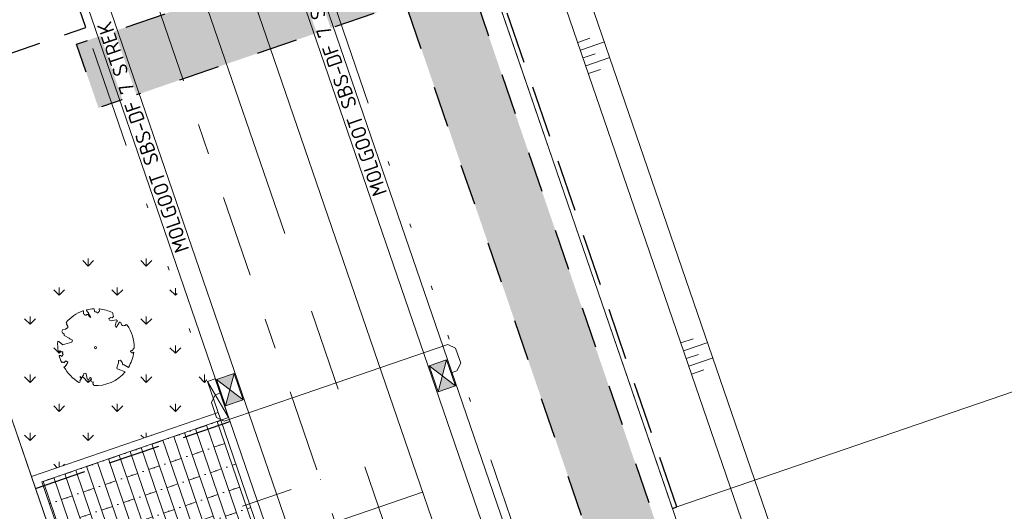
# Model space of a CAD drawing. Header units: metres. Extents: x 264570 to 266133, y 576109 to 577454.
# Tile 74 of 128: x 265426 to 265450, y 576854 to 576866. Entities that reach past the tile are written whole.
import ezdxf

# ---------------------------------------------------------------- set-up
doc = ezdxf.new("R2010")
doc.units = ezdxf.units.M
doc.set_wipeout_variables(frame=1)
for name, pattern in [('AM-AS', [16, 10, -2, 2, -2]), ('B-WE-RI-HWA_HUISAANSLUITING_PVC_125-G', [10, 3.25, -0.75, 1.25, -0.75, 1.25, -0.75, 1.25, -0.75]), ('B-WE-RI-HWA_PVC_160-G', [10, 5.5, -4.5]), ('B-WE-RI-HWA_PVC_315-G', [10, 2, -1.125, 0.75, -1.125, 2, -1.125, 0.75, -1.125]), ('B-WE-VH-KANTOPSLUITING_TROTTOIRBAND_RWS_[AFMETINGEN1]-G', [10, 2.5, -1.5, 0, -1.5, 0, -1.5, 0, -1.5, 0, -1.5]), ('DASHED', [19.05, 12.7, -6.35]), ('NLCS-HIDDEN', [4, 2, -2])]:
    doc.linetypes.add(name, pattern=pattern)
for name, color, linetype, lineweight in [('B-OI-RI-HWA_KOLK-S', 252, 'Continuous', 9), ('B-WE-AM-AS-WEG-GD', 252, 'AM-AS', 18), ('B-WE-GR-BOOM-S', 252, 'Continuous', 15), ('B-WE-GR-GRAS_BERMKRUIDENMENGSEL-A', 252, 'Continuous', 18), ('B-WE-GW-TALUDARCERING_KORT-G', 252, 'Continuous', 15), ('B-WE-GW-TALUDARCERING_LANG-G', 252, 'Continuous', 15), ('B-WE-KG-GRENS_KADASTRAAL-G', 252, 'KG-KADASTRAAL', 18), ('B-WE-KL-TRACE-A', 252, 'Continuous', 13), ('B-WE-KL-TRACE-GD', 252, 'NLCS-HIDDEN', 25), ('B-WE-OG-TOPOGRAFIE-G', 252, 'Continuous', 15), ('B-WE-RI-DWA_HUISAANSLUITING_PVC_125-G', 252, 'B-WE-RI-DWA_HUISAANSLUITING_PVC_125-G', 18), ('B-WE-RI-DWA_PVC_250-G', 252, 'B-WE-RI-DWA_PVC_250-G', 18), ('B-WE-RI-HWA_HUISAANSLUITING_PVC_125-G', 252, 'B-WE-RI-HWA_HUISAANSLUITING_PVC_125-G', 18), ('B-WE-RI-HWA_PVC_160-G', 252, 'B-WE-RI-HWA_PVC_160-G', 18), ('B-WE-RI-HWA_PVC_315-G', 252, 'B-WE-RI-HWA_PVC_315-G', 18), ('B-WE-VH-KANTOPSLUITING_ELEMENT_VERLOOPBAND_11-22x25_19-22x16-G', 252, 'Continuous', 18), ('B-WE-VH-KANTOPSLUITING_INRITVERLOOPBAND_19-22X16-G', 252, 'B-WE-VH-KANTOPSLUITING_GAZONBAND_[AFMETINGEN1]-G', 18), ('B-WE-VH-KANTOPSLUITING_OPSLUITBAND_10X20-G', 252, 'B-WE-VH-KANTOPSLUITING_TALUDBAND-G', 18), ('B-WE-VH-KANTOPSLUITING_TROTTOIRBAND_RWS_11-22X25-G', 252, 'B-WE-VH-KANTOPSLUITING_TROTTOIRBAND_RWS_[AFMETINGEN1]-G', 18), ('B-WE-VH-VERHARDING_STRAATBAKSTEEN_DIKFORMAAT_HALF-A', 252, 'Continuous', 13), ('B-XX-AL-T25', 252, 'Continuous', 9), ('T-WE-GR-TOEKOMSTIG-G', 3, 'DASHED', 25)]:
    doc.layers.add(name, color=color, linetype=linetype, lineweight=lineweight)
doc.styles.add('NLCS-ISO', font='NLCS-ISO.ttf')
doc.styles.add('NLCS-ISO Standaard', font='NLCS-ISO.ttf')
doc.styles.get("Standard").update_dxf_attribs({"font": 'arial.ttf'})
doc.linetypes.add('B-WE-RI-DWA_HUISAANSLUITING_PVC_125-G', pattern='A,5.375,-1.75,["o",Standard,S=1,R=0,X=-0.35,Y=-0.35],-1.75,1.125', length=10)
doc.linetypes.add('B-WE-RI-DWA_PVC_250-G', pattern='A,6,-5.5,["O   O   O",NLCS-ISO,S=0.5,R=0,X=-2.5,Y=-0.2],-3.5,5', length=20)
doc.linetypes.add('B-WE-VH-KANTOPSLUITING_GAZONBAND_[AFMETINGEN1]-G', pattern='A,4,-3,[160,NLCS.shx,S=0.25,R=0,X=0,Y=0],-3', length=10)
doc.linetypes.add('B-WE-VH-KANTOPSLUITING_TALUDBAND-G', pattern='A,5,-2.5,[4,NLCS.shx,S=0.5,R=0,X=0,Y=0],-2.5', length=10)
doc.linetypes.add('KG-KADASTRAAL', pattern='A,5.5,-2,["K",Standard,S=1.8,R=0,X=0,Y=-0.9],-2,5.5,-2,[5,NLCS.shx,S=0.75,R=0,X=0,Y=0],-2', length=19)

# ---------------------------------------------------------------- blocks, each defined once
blk = doc.blocks.new('BOOM_WHIPEOUT_SOORT')
blk.add_wipeout([(-0.21, -4.62), (0.02, -4.62), (0.27, -4.62), (0.58, -4.59), (0.9, -4.55), (1.18, -4.48), (1.6, -4.35), (1.95, -4.21), (2.24, -4.06), (2.53, -3.9), (2.9, -3.63), (3.1, -3.47), (3.33, -3.26), (3.49, -3.09), (3.62, -2.93), (3.62, -2.93), (2.77, -2.61), (2.64, -2.59), (2.61, -2.47), (2.79, -1.83), (2.79, -1.55), (3.03, -1.54), (3.24, -1.79), (3.31, -2.1), (3.42, -2.03), (4, -2.41), (4.08, -2.27), (4.18, -2.1), (4.25, -1.95), (4.32, -1.8), (4.38, -1.65), (4.43, -1.51), (4.48, -1.37), (4.54, -1.17), (4.59, -0.94), (4.64, -0.69), (4.66, -0.55), (4.55, -0.66), (4.28, -0.48), (4.33, -0.35), (4.5, -0.4), (4.48, -0.29), (4.59, -0.27), (4.59, -0.16), (4.7, -0.05), (4.7, 0.17), (4.68, 0.46), (4.65, 0.7), (4.6, 1.01), (4.54, 1.26), (4.47, 1.48), (4.39, 1.71), (4.3, 1.93), (4.21, 2.13), (4.14, 2.26), (4.04, 2.44), (3.93, 2.62), (3.89, 2.68), (3.83, 2.76), (3.8, 2.79), (3.76, 2.8), (3.71, 2.8), (3.7, 2.79), (3.67, 2.77), (3.65, 2.76), (3.66, 2.76), (3.68, 2.77), (3.65, 2.75), (3.61, 2.72), (3.58, 2.7), (3.54, 2.69), (3.49, 2.67), (3.44, 2.67), (3.39, 2.67), (3.33, 2.68), (3.27, 2.69), (3.24, 2.71), (3.21, 2.73), (3.18, 2.76), (3.17, 2.77), (3.15, 2.82), (3.14, 2.85), (3.14, 2.89), (3.14, 2.92), (3.13, 2.97), (3.11, 3.01), (3.1, 3.03), (3.08, 3.05), (3.04, 3.07), (2.99, 3.09), (2.96, 3.09), (2.94, 3.09), (2.92, 3.09), (2.91, 3.07), (2.53, 2.46), (2.38, 2.71), (2.5, 3.1), (2.63, 3.18), (2.64, 3.31), (2.5, 3.38), (1.92, 3.25), (1.71, 3.32), (1.63, 3.52), (1.84, 3.67), (2.01, 3.64), (2.17, 3.8), (2.11, 4.12), (2.11, 4.13), (2.11, 4.16), (2.1, 4.21), (2.09, 4.23), (2.06, 4.26), (2.03, 4.27), (1.99, 4.29), (1.84, 4.36), (1.75, 4.39), (1.58, 4.46), (1.47, 4.49), (1.29, 4.55), (1.14, 4.58), (1.02, 4.62), (0.87, 4.66), (0.71, 4.67), (0.6, 4.69), (0.53, 4.7), (0.49, 4.7), (0.45, 4.68), (0.44, 4.64), (0.44, 4.64), (0.45, 4.59), (0.45, 4.59), (0.47, 4.52), (0.47, 4.5), (0.47, 4.43), (0.45, 4.4), (0.4, 4.35), (0.37, 4.33), (0.36, 4.29), (0.3, 4.23), (0.27, 4.21), (0.24, 4.2), (0.22, 4.22), (0.21, 4.24), (0.17, 4.28), (0.13, 4.3), (0.09, 4.32), (0.06, 4.34), (0.01, 4.35), (-0.03, 4.36), (-0.06, 4.36), (-0.1, 4.38), (-0.11, 4.41), (-0.13, 4.45), (-0.14, 4.5), (-0.15, 4.57), (-0.16, 4.6), (-0.16, 4.64), (-0.17, 4.68), (-0.17, 4.68), (-0.19, 4.71), (-0.19, 4.71), (-0.2, 4.72), (-0.22, 4.72), (-0.24, 4.72), (-0.26, 4.72), (-0.29, 4.71), (-0.37, 4.71), (-0.38, 4.71), (-0.42, 4.7), (-0.54, 4.69), (-0.58, 4.69), (-0.75, 4.66), (-0.79, 4.65), (-0.83, 4.65), (-0.95, 4.62), (-0.99, 4.61), (-1.05, 4.6), (-1.08, 4.59), (-1.11, 4.58), (-1.11, 4.56), (-1.11, 4.53), (-1.11, 4.52), (-1.09, 4.5), (-1.07, 4.48), (-1, 4.38), (-0.92, 4.3), (-0.86, 4.25), (-0.85, 4.24), (-0.85, 4.23), (-0.84, 4.21), (-0.84, 4.2), (-0.84, 4.2), (-0.85, 4.17), (-0.85, 4.16), (-0.85, 4.15), (-0.56, 3.68), (-0.77, 3.8), (-0.85, 3.94), (-0.87, 3.96), (-0.89, 3.99), (-0.89, 4.04), (-0.9, 4.08), (-0.92, 4.05), (-0.95, 4.03), (-0.97, 4.02), (-1, 4.02), (-1.02, 4.01), (-1.06, 4.01), (-1.1, 4), (-1.12, 3.99), (-1.15, 3.97), (-1.17, 3.96), (-1.19, 3.95), (-1.23, 3.94), (-1.24, 3.94), (-1.26, 3.94), (-1.29, 3.96), (-1.3, 3.97), (-1.33, 4), (-1.37, 4.03), (-1.42, 4.07), (-1.44, 4.09), (-1.46, 4.12), (-1.47, 4.16), (-1.48, 4.18), (-1.48, 4.21), (-1.48, 4.28), (-1.48, 4.3), (-1.48, 4.32), (-1.48, 4.36), (-1.47, 4.41), (-1.47, 4.43), (-1.48, 4.44), (-1.5, 4.46), (-1.51, 4.46), (-1.53, 4.46), (-1.53, 4.46), (-1.56, 4.45), (-1.58, 4.44), (-1.62, 4.42), (-1.69, 4.4), (-1.8, 4.36), (-1.88, 4.32), (-1.93, 4.3), (-1.98, 4.27), (-2.03, 4.25), (-2.07, 4.23), (-2.19, 4.17), (-2.27, 4.12), (-2.31, 4.1), (-2.42, 4.04), (-2.46, 4.02), (-2.54, 3.96), (-2.59, 3.93), (-2.64, 3.89), (-2.7, 3.85), (-2.71, 3.84), (-2.78, 3.79), (-2.84, 3.75), (-2.9, 3.69), (-2.99, 3.62), (-3.05, 3.57), (-3.11, 3.5), (-3.17, 3.47), (-3.25, 3.39), (-3.32, 3.32), (-3.39, 3.25), (-3.44, 3.19), (-3.49, 3.13), (-3.52, 3.1), (-3.56, 3.05), (-3.49, 2.92), (-3.54, 2.83), (-3.36, 2.62), (-3.36, 2.43), (-3.65, 2.24), (-3.96, 2.19), (-4.1, 1.97), (-4.02, 1.8), (-3.81, 1.63), (-3.8, 1.46), (-3.19, 1.16), (-3.14, 1.05), (-2.81, 0.92), (-2.88, 0.64), (-3.96, 0.34), (-4.47, 0.74), (-4.6, 0.76), (-4.6, 0.6), (-4.61, 0.54), (-4.61, 0.48), (-4.6, 0.39), (-4.6, 0.3), (-4.6, 0.24), (-4.6, 0.17), (-4.59, 0.12), (-4.59, 0.02), (-4.57, -0.02), (-4.57, -0.11), (-4.57, -0.14), (-4.56, -0.18), (-4.55, -0.27), (-4.55, -0.29), (-4.54, -0.38), (-4.53, -0.4), (-4.53, -0.43), (-4.52, -0.47), (-4.52, -0.49), (-4.51, -0.53), (-4.29, -0.39), (-4.17, -0.51), (-3.99, -0.52), (-4.03, -0.72), (-3.95, -0.85), (-4.04, -1), (-4.11, -1.07), (-4.26, -0.97), (-4.42, -0.95), (-4.39, -1.04), (-4.34, -1.2), (-4.32, -1.29), (-4.28, -1.39), (-4.25, -1.48), (-4.22, -1.55), (-4.18, -1.65), (-4.15, -1.73), (-4.11, -1.81), (-4.11, -1.81), (-4.04, -1.79), (-3.98, -1.78), (-3.94, -1.77), (-3.88, -1.8), (-3.87, -1.81), (-3.86, -1.83), (-3.84, -1.86), (-3.84, -1.86), (-3.83, -1.87), (-3.6, -1.61), (-3.5, -1.69), (-3.49, -1.7), (-3.46, -1.71), (-3.45, -1.72), (-3.43, -1.72), (-3.4, -1.72), (-3.38, -1.74), (-3.38, -1.77), (-3.38, -1.78), (-3.38, -1.79), (-3.38, -1.81), (-3.41, -1.87), (-3.42, -1.88), (-3.44, -1.92), (-3.44, -1.94), (-3.46, -1.97), (-3.46, -1.98), (-3.49, -2.03), (-3.53, -2.08), (-3.56, -2.12), (-3.59, -2.16), (-3.61, -2.19), (-3.63, -2.22), (-3.69, -2.29), (-3.69, -2.29), (-3.72, -2.32), (-3.74, -2.33), (-3.76, -2.34), (-3.79, -2.35), (-3.83, -2.36), (-3.76, -2.46), (-3.68, -2.6), (-3.61, -2.72), (-3.51, -2.84), (-3.44, -2.93), (-3.36, -3.03), (-3.26, -3.16), (-3.17, -3.25), (-3.1, -3.33), (-3.02, -3.42), (-2.94, -3.5), (-2.84, -3.59), (-2.75, -3.68), (-2.72, -3.71), (-2.6, -3.81), (-2.58, -3.83), (-2.47, -3.92), (-2.43, -3.94), (-2.38, -3.99), (-2.29, -4.05), (-2.19, -4.12), (-2.17, -4.13), (-2.04, -4.23), (-1.97, -4.24), (-2.04, -4.23), (-1.94, -4.24), (-1.91, -4.23), (-1.9, -4.22), (-1.88, -4.2), (-1.86, -4.17), (-1.86, -4.12), (-1.88, -4.06), (-1.88, -4.06), (-1.87, -3.98), (-1.86, -3.94), (-1.81, -3.88), (-1.79, -3.85), (-1.72, -3.81), (-1.72, -3.81), (-1.68, -3.74), (-1.68, -3.72), (-1.69, -3.71), (-1.7, -3.69), (-1.77, -3.66), (-1.77, -3.66), (-1.77, -3.66), (-1.77, -3.66), (-1.8, -3.66), (-1.82, -3.66), (-1.84, -3.64), (-1.86, -3.62), (-1.87, -3.61), (-1.87, -3.59), (-1.87, -3.55), (-1.87, -3.53), (-1.85, -3.5), (-1.85, -3.5), (-1.63, -3.62), (-1.55, -3.41), (-1.46, -3.38), (-1.4, -3.13), (-1.19, -3.12), (-1.11, -3.2), (-1, -3.79), (-0.87, -3.88), (-0.76, -3.82), (-0.74, -3.67), (-0.6, -3.65), (-0.49, -3.84), (-0.55, -4.05), (-0.54, -4.1), (-0.52, -4.13), (-0.49, -4.15), (-0.45, -4.18), (-0.42, -4.19), (-0.38, -4.2), (-0.34, -4.19), (-0.29, -4.17), (-0.28, -4.2), (-0.27, -4.22), (-0.27, -4.23), (-0.26, -4.27), (-0.27, -4.31), (-0.27, -4.33), (-0.29, -4.36), (-0.29, -4.37), (-0.32, -4.4), (-0.32, -4.4), (-0.32, -4.4), (-0.3, -4.42), (-0.28, -4.44), (-0.28, -4.45), (-0.26, -4.48), (-0.25, -4.5), (-0.24, -4.51), (-0.23, -4.54), (-0.22, -4.56)])
blk.add_lwpolyline([(0.4, 4.34), (0.41, 4.35), (0.41, 4.36), (0.42, 4.37), (0.43, 4.38), (0.44, 4.38), (0.44, 4.39), (0.45, 4.4), (0.46, 4.41), (0.46, 4.42), (0.47, 4.43), (0.47, 4.44), (0.48, 4.46), (0.48, 4.48), (0.47, 4.5), (0.47, 4.53), (0.44, 4.64, -0.52938), (0.49, 4.7, -0.087139), (2.05, 4.26, -0.372341), (2.11, 4.12), (2.17, 3.8), (2.01, 3.64), (1.84, 3.67), (1.63, 3.52), (1.71, 3.32), (1.92, 3.25), (2.5, 3.38), (2.64, 3.31), (2.63, 3.18), (2.5, 3.1), (2.38, 2.71), (2.53, 2.46), (2.92, 3.09, -0.504641), (3.14, 2.89, 0.331948), (3.27, 2.69, 0.282008), (3.68, 2.77), (3.65, 2.75, -0.512156), (3.84, 2.75, -0.16076), (4.7, -0.05), (4.59, -0.16), (4.59, -0.27), (4.48, -0.29), (4.5, -0.4), (4.33, -0.35), (4.28, -0.48), (4.48, -0.61), (4.55, -0.66), (4.66, -0.55, -0.106371), (4, -2.41), (3.42, -2.03), (3.31, -2.1), (3.24, -1.79), (3.03, -1.54), (2.79, -1.55), (2.79, -1.83), (2.61, -2.47), (2.64, -2.59), (2.77, -2.61), (3.62, -2.93, -0.236298), (-0.21, -4.62, 0.159625), (-0.32, -4.4, 0.350802), (-0.29, -4.17, -0.504641), (-0.55, -4.05), (-0.49, -3.84), (-0.6, -3.65), (-0.74, -3.67), (-0.76, -3.82), (-0.87, -3.88), (-1, -3.79), (-1.11, -3.2), (-1.19, -3.12), (-1.4, -3.13), (-1.46, -3.38), (-1.55, -3.41), (-1.63, -3.62), (-1.85, -3.5, 0.733583), (-1.77, -3.66, -0.861625), (-1.72, -3.81, 0.279978), (-1.88, -4.05), (-1.88, -4.06, -0.827056), (-2.04, -4.23, -0.116774), (-3.83, -2.36), (-3.79, -2.35), (-3.76, -2.34), (-3.74, -2.33), (-3.72, -2.32), (-3.71, -2.31), (-3.7, -2.3), (-3.69, -2.29), (-3.47, -2.01), (-3.47, -2), (-3.47, -1.99), (-3.46, -1.99), (-3.46, -1.98), (-3.46, -1.97), (-3.45, -1.96), (-3.45, -1.95), (-3.44, -1.94), (-3.44, -1.92), (-3.43, -1.91), (-3.42, -1.9), (-3.42, -1.88), (-3.41, -1.87), (-3.4, -1.85), (-3.39, -1.84), (-3.39, -1.82), (-3.38, -1.81), (-3.38, -1.79), (-3.38, -1.78), (-3.38, -1.77), (-3.38, -1.76), (-3.38, -1.75), (-3.38, -1.74), (-3.39, -1.73), (-3.4, -1.73), (-3.4, -1.72), (-3.41, -1.72), (-3.42, -1.72), (-3.43, -1.72), (-3.44, -1.72), (-3.45, -1.72), (-3.46, -1.71), (-3.47, -1.71), (-3.48, -1.71), (-3.49, -1.7), (-3.5, -1.69), (-3.52, -1.68), (-3.53, -1.67), (-3.54, -1.67), (-3.55, -1.66), (-3.56, -1.65), (-3.58, -1.64), (-3.59, -1.62), (-3.6, -1.61), (-3.83, -1.87), (-3.84, -1.86), (-3.85, -1.84), (-3.86, -1.83), (-3.87, -1.81), (-3.88, -1.8), (-3.89, -1.79), (-3.91, -1.78), (-3.94, -1.77), (-3.98, -1.78), (-4.04, -1.79), (-4.11, -1.81, -0.040997), (-4.42, -0.95), (-4.26, -0.97), (-4.11, -1.07), (-4.04, -1), (-3.95, -0.85), (-4.03, -0.72), (-3.99, -0.52), (-4.17, -0.51), (-4.29, -0.39), (-4.51, -0.53, -0.05814), (-4.6, 0.76), (-4.47, 0.74), (-3.96, 0.34), (-3.74, 0.41), (-2.88, 0.64), (-2.81, 0.92), (-3.14, 1.05), (-3.19, 1.16), (-3.8, 1.46), (-3.81, 1.63), (-4.02, 1.8), (-4.1, 1.97), (-3.96, 2.19), (-3.65, 2.24), (-3.36, 2.43), (-3.36, 2.62), (-3.54, 2.83), (-3.49, 2.92), (-3.56, 3.05, -0.13428), (-1.53, 4.46, -0.541727), (-1.47, 4.41), (-1.48, 4.28), (-1.48, 4.21), (-1.47, 4.16), (-1.46, 4.12), (-1.44, 4.09), (-1.42, 4.07), (-1.39, 4.05), (-1.37, 4.03), (-1.35, 4.02), (-1.33, 4), (-1.32, 3.99), (-1.3, 3.97), (-1.29, 3.96), (-1.27, 3.95), (-1.26, 3.94), (-1.24, 3.94), (-1.23, 3.94), (-1.21, 3.94), (-1.19, 3.95), (-1.17, 3.96), (-1.15, 3.97), (-1.14, 3.98), (-1.12, 3.99), (-1.1, 4), (-1.08, 4), (-1.06, 4.01), (-1.04, 4.01), (-1.02, 4.01), (-1, 4.02), (-0.98, 4.02), (-0.97, 4.02), (-0.95, 4.03), (-0.94, 4.04), (-0.92, 4.05), (-0.91, 4.06), (-0.9, 4.08), (-0.89, 3.99), (-0.87, 3.96), (-0.77, 3.8), (-0.56, 3.68), (-0.85, 4.16), (-0.85, 4.17), (-0.85, 4.18), (-0.84, 4.2), (-0.84, 4.21), (-0.85, 4.23), (-0.85, 4.24), (-0.86, 4.25), (-0.88, 4.27), (-0.9, 4.28), (-0.92, 4.3), (-0.94, 4.32), (-0.97, 4.35), (-1, 4.38), (-1.03, 4.42), (-1.11, 4.52, -0.543104), (-1.08, 4.59, -0.046766), (-0.22, 4.72, -0.385168), (-0.17, 4.68), (-0.14, 4.5), (-0.13, 4.45), (-0.11, 4.41), (-0.1, 4.38), (-0.08, 4.37), (-0.06, 4.36), (-0.04, 4.36), (-0.03, 4.36), (-0.01, 4.36), (0.01, 4.35), (0.02, 4.35), (0.04, 4.34), (0.06, 4.34), (0.07, 4.33), (0.09, 4.32), (0.1, 4.32), (0.11, 4.31), (0.13, 4.3), (0.14, 4.3), (0.15, 4.29), (0.17, 4.28), (0.18, 4.28), (0.19, 4.27), (0.19, 4.26), (0.2, 4.25), (0.21, 4.24), (0.21, 4.23), (0.22, 4.23), (0.22, 4.22), (0.23, 4.21), (0.23, 4.21), (0.24, 4.2), (0.25, 4.2), (0.26, 4.2), (0.27, 4.21), (0.28, 4.21), (0.29, 4.22), (0.3, 4.22), (0.31, 4.23), (0.32, 4.24), (0.33, 4.26), (0.34, 4.27), (0.35, 4.28), (0.36, 4.3), (0.37, 4.31), (0.38, 4.32), (0.39, 4.33)], format="xyb", close=True)
blk.add_circle((0, 0), 0.138)
blk = doc.blocks.new('*U38')
for p, q in [((-0.5, 0), (0, 0.1)), ((0, 0.1), (-0.5, 0.1)), ((-0.5, 0.1), (-0.5, 0)), ((-0.5, 0), (0, 0)), ((0, 0), (0, 0.1))]:
    blk.add_line(p, q)
blk = doc.blocks.new('*U42')
blk.add_wipeout([(-1.125, 0.75), (1.125, 0.75), (1.125, -0.75), (-1.125, -0.75)])
h = blk.add_hatch(color=256)
h.dxf.hatch_style = 1
h.paths.add_polyline_path([(0, 0), (-1.125, 0.75), (-1.125, -0.75)])
h.paths.add_polyline_path([(1.125, -0.75), (1.125, 0.75), (0, 0)])
for p, q in [((-1.125, -0.75), (1.125, 0.75)), ((1.125, -0.75), (-1.125, 0.75))]:
    blk.add_line(p, q)
at = {"flags": 128}
blk.add_lwpolyline([(-1.125, -0.75), (1.125, -0.75), (1.125, 0.75), (-1.125, 0.75)], close=True, dxfattribs=at)

msp = doc.modelspace()

# ---------------------------------------------------------------- hatches: boundary and pattern name
at = {"layer": 'B-WE-GR-GRAS_BERMKRUIDENMENGSEL-A'}
h = msp.add_hatch(dxfattribs=at)
h.set_pattern_fill('AGR-KRUIDEN', color=256, scale=0.5, pattern_type=2)
h.set_pattern_definition([(90, (214669.0599, 555914.2474), (-0.707106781, 0.707106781), [0.1875, -1.226713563]), (45, (214669.0599, 555914.2474), (-0.707106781, 0.707106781), [0.1875, -0.8125]), (135, (214669.0599, 555914.2474), (-0.707106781, -0.707106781), [0.1875, -0.8125])])
h.paths.add_polyline_path([(265431.172, 576856.604), (265429.629, 576861.099), (265425.089, 576859.54), (265426.633, 576855.046)])
at = {"layer": 'B-WE-KL-TRACE-A'}
h = msp.add_hatch(dxfattribs=at)
h.set_pattern_fill('DOTS', color=256, scale=0.5)
h.set_pattern_definition([(0, (265213.50372, 576754.34745), (0.079375, 0.15875), [0, -0.15875])])
h.paths.add_polyline_path([(265408.404, 576917.823), (265412.235, 576919.138), (265412.771, 576917.578), (265421.592, 576891.891), (265492.005, 576916.073), (265492.541, 576914.512), (265549.415, 576748.903), (265547.812, 576748.488), (265490.981, 576913.976), (265428.559, 576892.539), (265483.75, 576731.828), (265482.15, 576731.407), (265435.731, 576866.574), (265428.264, 576864.01), (265427.731, 576865.561), (265435.199, 576868.125), (265426.999, 576892.003), (265420.567, 576889.795), (265411.163, 576917.026), (265408.94, 576916.262)])
at = {"layer": 'B-WE-VH-VERHARDING_STRAATBAKSTEEN_DIKFORMAAT_HALF-A'}
h = msp.add_hatch(dxfattribs=at)
h.set_pattern_fill('AVH-SBS_DIKFORMAAT_HALFST', color=256, scale=28, angle=89.931, pattern_type=2)
h.set_pattern_definition([(108.95339913, (70382.59797, 116938.92314), (-0.26481925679, -0.09094372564), []), (198.95339913, (70382.2342, 116939.9824), (0.3637749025, -1.0592770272), [0.28, -0.28]), (198.95339913, (70382.1513, 116939.3618), (0.3637749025, -1.0592770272), [0.28, -0.28]), (108.95339913, (70382.2837, 116939.4073), (-0.5296385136, -0.1818874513), [0, -0.56, 0, 0, 0]), (108.95339913, (70382.01886, 116939.31636), (-0.5296385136, -0.1818874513), [0, -0.56, 0, 0, 0])])
h.paths.add_polyline_path([(265432.861, 576851.687), (265431.237, 576856.416), (265426.887, 576854.921), (265428.511, 576850.193)])

# ---------------------------------------------------------------- linework, layer by layer
at = {"layer": 'B-WE-AM-AS-WEG-GD', "flags": 128}
msp.add_lwpolyline([(265479.568, 576724.764), (265426.984, 576877.883), (265413.857, 576916.107)], dxfattribs=at)
at = {"layer": 'B-WE-GW-TALUDARCERING_KORT-G', "flags": 128}
for points in [[(265439.924, 576865.603), (265440.217, 576865.704)], [(265440.054, 576865.225), (265440.347, 576865.325)], [(265440.184, 576864.846), (265440.477, 576864.947)], [(265442.434, 576858.296), (265442.727, 576858.397)], [(265442.563, 576857.918), (265442.857, 576858.018)], [(265442.693, 576857.539), (265442.987, 576857.64)]]:
    msp.add_lwpolyline(points, dxfattribs=at)
at = {"layer": 'B-WE-GW-TALUDARCERING_LANG-G', "flags": 128}
for points in [[(265439.989, 576865.414), (265440.575, 576865.615)], [(265440.119, 576865.035), (265440.705, 576865.237)], [(265442.499, 576858.107), (265443.085, 576858.308)], [(265442.628, 576857.728), (265443.215, 576857.93)]]:
    msp.add_lwpolyline(points, dxfattribs=at)
at = {"layer": 'B-WE-KG-GRENS_KADASTRAAL-G', "ltscale": 0.5}
for p, q in [((265432.718, 576881.967), (265442.23, 576854.27)), ((265423.06, 576865.449), (265426.731, 576854.758)), ((265442.334, 576854.306), (265457.363, 576859.467)), ((265426.731, 576854.758), (265428.076, 576850.843)), ((265442.23, 576854.27), (265443.575, 576850.354))]:
    msp.add_line(p, q, dxfattribs=at)
at = {"layer": 'B-WE-KL-TRACE-GD', "ltscale": 0.5, "flags": 128}
msp.add_lwpolyline([(265408.404, 576917.823), (265412.235, 576919.138), (265412.771, 576917.578), (265421.592, 576891.891), (265492.005, 576916.073), (265492.541, 576914.512), (265549.415, 576748.903), (265547.812, 576748.488), (265490.981, 576913.976), (265428.559, 576892.539), (265483.75, 576731.828), (265482.15, 576731.407), (265435.731, 576866.574), (265428.264, 576864.01), (265427.731, 576865.561), (265435.199, 576868.125), (265426.999, 576892.003), (265420.567, 576889.795), (265411.163, 576917.026), (265408.94, 576916.262)], close=True, dxfattribs=at)
at = {"layer": 'B-WE-OG-TOPOGRAFIE-G', "flags": 128}
for points in [[(265411.729, 576915.376), (265471.673, 576740.825, -0.436542), (265463.006, 576724.67), (265462.248, 576724.472)], [(265411.256, 576915.214), (265471.2, 576740.662, -0.436542), (265462.88, 576725.153), (265462.121, 576724.956)], [(265491.488, 576732.606, -0.391699), (265477.131, 576740.325), (265429.585, 576878.776, -0.414214), (265433.311, 576886.4), (265491.004, 576906.213, -0.414214), (265498.627, 576902.487), (265547.387, 576760.504, -0.436819), (265539.055, 576744.992), (265539.04, 576744.988)]]:
    msp.add_lwpolyline(points, format="xyb", dxfattribs=at)
for points in [[(265483.26, 576739.412), (265434.624, 576881.036), (265493.263, 576901.173), (265543.426, 576755.104)], [(265483.66, 576740.157), (265435.412, 576880.651), (265492.878, 576900.385), (265542.622, 576755.535)]]:
    msp.add_lwpolyline(points, close=True, dxfattribs=at)
for points in [[(265442.467, 576853.579), (265432.718, 576881.967), (265443.945, 576885.823)], [(265426.633, 576855.046), (265425.089, 576859.54), (265424.039, 576862.598)]]:
    msp.add_lwpolyline(points, dxfattribs=at)
at = {"layer": 'B-WE-OG-TOPOGRAFIE-G'}
msp.add_lwpolyline([(265431.237, 576856.416), (265426.887, 576854.921), (265428.511, 576850.193), (265432.861, 576851.687)], dxfattribs=at)
at = {"layer": 'B-WE-RI-DWA_HUISAANSLUITING_PVC_125-G', "flags": 128}
msp.add_lwpolyline([(265426.449, 576851.335), (265436.149, 576854.664)], dxfattribs=at)
at = {"layer": 'B-WE-RI-DWA_PVC_250-G', "flags": 128}
msp.add_lwpolyline([(265442.543, 576836.043), (265425.704, 576885.083)], dxfattribs=at)
at = {"layer": 'B-WE-RI-HWA_HUISAANSLUITING_PVC_125-G', "flags": 128}
msp.add_lwpolyline([(265426.091, 576852.375), (265433.661, 576854.976)], dxfattribs=at)
at = {"layer": 'B-WE-RI-HWA_PVC_160-G', "flags": 128}
for points in [[(265432.98, 576856.96), (265436.763, 576858.26), (265436.953, 576858.166), (265437.077, 576857.807), (265436.984, 576857.616), (265436.842, 576857.568)], [(265432.98, 576856.96), (265431.325, 576856.392), (265431.134, 576856.485), (265431.011, 576856.845), (265431.104, 576857.035), (265431.246, 576857.084)]]:
    msp.add_lwpolyline(points, dxfattribs=at)
at = {"layer": 'B-WE-RI-HWA_PVC_315-G', "flags": 128}
msp.add_lwpolyline([(265449.82, 576807.923), (265426.38, 576876.177)], dxfattribs=at)
at = {"layer": 'B-WE-VH-KANTOPSLUITING_INRITVERLOOPBAND_19-22X16-G', "flags": 128}
msp.add_lwpolyline([(265432.861, 576851.687), (265431.237, 576856.416)], dxfattribs=at)
at = {"layer": 'B-WE-VH-KANTOPSLUITING_OPSLUITBAND_10X20-G', "flags": 128}
msp.add_lwpolyline([(265431.172, 576856.605), (265426.633, 576855.046), (265428.386, 576849.938), (265432.926, 576851.497)], dxfattribs=at)
at = {"layer": 'B-WE-VH-KANTOPSLUITING_TROTTOIRBAND_RWS_11-22X25-G', "flags": 128}
msp.add_lwpolyline([(265441.917, 576889.144), (265433.376, 576886.211, 0.414214), (265429.774, 576878.841), (265432.697, 576870.329), (265436.595, 576858.98)], format="xyb", dxfattribs=at)
msp.add_lwpolyline([(265438.617, 576853.092), (265436.595, 576858.98)], dxfattribs=at)
at = {"layer": 'T-WE-GR-TOEKOMSTIG-G', "ltscale": 0.1}
for p, q in [((265442.334, 576854.306), (265432.858, 576881.899)), ((265426.731, 576854.758), (265431.46, 576856.382)), ((265442.23, 576854.27), (265442.334, 576854.306)), ((265442.23, 576854.27), (265442.23, 576854.27))]:
    msp.add_line(p, q, dxfattribs=at)
at = {"layer": 'T-WE-GR-TOEKOMSTIG-G', "ltscale": 0.1, "flags": 128}
msp.add_lwpolyline([(265425.638, 576865.171), (265427.955, 576865.967), (265425.902, 576871.944), (265423.585, 576871.148)], close=True, dxfattribs=at)

# ---------------------------------------------------------------- block references
at = {"layer": 'B-WE-VH-KANTOPSLUITING_ELEMENT_VERLOOPBAND_11-22x25_19-22x16-G', "xscale": 1.999999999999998, "yscale": 1.999999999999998, "zscale": 1.999999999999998, "rotation": 108.953399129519}
msp.add_blockref('*U38', (265431.102, 576857.426), dxfattribs=at)

# ---------------------------------------------------------------- next in the draw order: block references
at = {"layer": 'B-WE-GR-BOOM-S', "xscale": 0.2, "yscale": 0.2, "zscale": 0.2, "rotation": 359.930953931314}
msp.add_blockref('BOOM_WHIPEOUT_SOORT', (265428.191, 576858.182), dxfattribs=at)

# ---------------------------------------------------------------- next in the draw order: linework, layer by layer
at = {"layer": 'B-WE-OG-TOPOGRAFIE-G', "flags": 128}
msp.add_lwpolyline([(265491.614, 576732.122, -0.391712), (265476.659, 576740.163), (265429.112, 576878.614, -0.414214), (265433.148, 576886.873), (265490.841, 576906.686, -0.414214), (265499.1, 576902.649), (265547.86, 576760.666, -0.436819), (265539.181, 576744.508), (265539.166, 576744.504)], format="xyb", dxfattribs=at)
at = {"layer": 'B-WE-VH-KANTOPSLUITING_TROTTOIRBAND_RWS_11-22X25-G', "flags": 128}
msp.add_lwpolyline([(265421.376, 576885.131), (265430.921, 576857.326)], dxfattribs=at)

# ---------------------------------------------------------------- next in the draw order: block references
at = {"layer": 'B-OI-RI-HWA_KOLK-S', "xscale": 0.3, "yscale": 0.3, "zscale": 0.3, "rotation": 288.953399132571}
for p in [(265436.629, 576857.495), (265431.458, 576857.157)]:
    msp.add_blockref('*U42', p, dxfattribs=at)

# ---------------------------------------------------------------- next in the draw order: texts
at = {"layer": 'B-XX-AL-T25', "char_height": 0.36, "attachment_point": 5, "rotation": 108.9534, "style": 'NLCS-ISO Standaard', "bg_fill": 3, "box_fill_scale": 1, "bg_fill_color": 256, "bg_fill_transparency": 0}
for insert in [(265434.162, 576864.673), (265429.351, 576863.298)]:
    msp.add_mtext_dynamic_manual_height_columns('MOLGOOT SBS-DF 7 STREK', width=6.11266, gutter_width=1.8, heights=[0.126], dxfattribs=dict(at, insert=insert))

doc.saveas('drawing.dxf')
